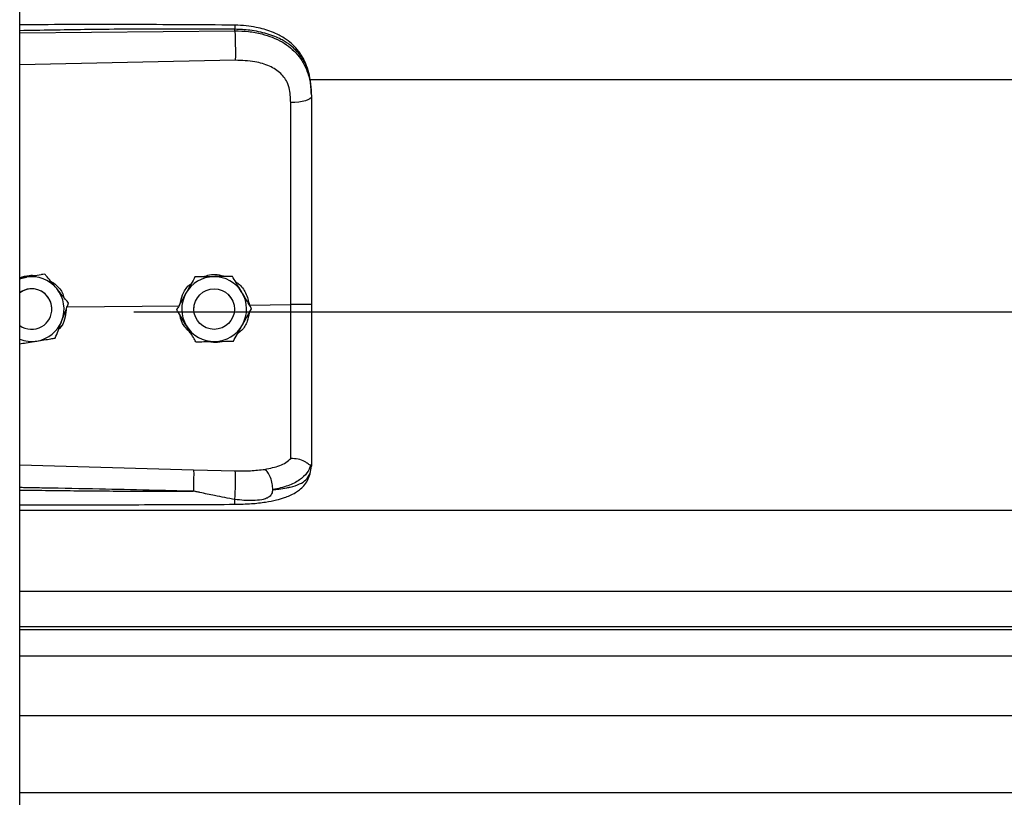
# Model space of a CAD drawing. Header units: inches. Extents: x 170 to 284, y 215 to 248.
# Tile 214 of 256: x 177.837 to 178.097, y 242.838 to 243.044. Entities that reach past the tile are written whole.
import ezdxf

# ---------------------------------------------------------------- set-up
doc = ezdxf.new("R2010")
doc.units = ezdxf.units.IN
doc.header["$LTSCALE"] = 0.25
doc.header["$MEASUREMENT"] = 0
doc.layers.add('LH BENCH MOUNT', color=7, linetype='Continuous')

msp = doc.modelspace()

# ---------------------------------------------------------------- linework, layer by layer
at = {"layer": 'LH BENCH MOUNT'}
for p, q in [((177.8370342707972, 239.6426462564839), (177.8370342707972, 243.843095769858)), ((177.893881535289, 243.0407132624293), (177.893881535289, 243.0411246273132)), ((177.8370342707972, 243.0401765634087), (177.893881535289, 243.0407132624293)), ((177.8939774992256, 243.0329244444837), (177.8370342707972, 243.0317148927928)), ((177.9135824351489, 243.0278492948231), (181.7928031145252, 243.0278492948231)), ((177.9140770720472, 243.0237900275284), (177.9140770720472, 243.0233017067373)), ((177.843686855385, 242.9764447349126), (177.8427582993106, 242.9762936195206)), ((177.843686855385, 242.9764430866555), (177.843686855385, 242.9764447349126)), ((177.8388087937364, 242.9756485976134), (177.8370342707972, 242.9753597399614)), ((177.8833259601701, 242.9756849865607), (177.8833259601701, 242.9756866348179)), ((177.8932094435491, 242.9758332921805), (177.8932094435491, 242.9758349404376)), ((177.8920499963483, 242.9711077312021), (177.8929888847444, 242.9699438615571)), ((177.8499405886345, 242.9687882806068), (177.8499405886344, 242.968789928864)), ((177.8929888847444, 242.9699438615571), (177.8931309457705, 242.9696907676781)), ((177.897705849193, 242.9682668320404), (177.9086194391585, 242.9683713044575)), ((177.8455346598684, 242.9671987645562), (177.8455346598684, 242.9671995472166)), ((177.8495684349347, 242.9678060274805), (177.8792664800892, 242.9680903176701)), ((177.8672020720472, 242.9664568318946), (181.8391864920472, 242.9664568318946)), ((177.8785126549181, 242.9670514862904), (177.8785126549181, 242.9670531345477)), ((177.8830459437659, 242.9671995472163), (177.8830795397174, 242.9677981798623)), ((177.8830459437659, 242.9671995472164), (177.8830459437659, 242.9671987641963)), ((177.8937282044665, 242.9676396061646), (177.8937463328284, 242.9671995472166)), ((177.8937463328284, 242.9671987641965), (177.8937463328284, 242.9671995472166)), ((177.8982796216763, 242.96734809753), (177.8982796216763, 242.9673497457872)), ((177.8370342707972, 242.9260431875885), (177.8829699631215, 242.9247113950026)), ((177.8829699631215, 242.9247113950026), (177.8939556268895, 242.9244492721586)), ((177.913737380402, 242.9237346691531), (177.9140770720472, 242.9257198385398)), ((177.9140770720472, 242.9262486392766), (177.9140770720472, 242.9257198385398)), ((177.8370342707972, 242.9140712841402), (181.8693542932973, 242.9140712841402)), ((177.8370342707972, 242.8926922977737), (181.8693542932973, 242.8926922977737)), ((181.8693542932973, 242.8832070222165), (177.8370342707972, 242.8832070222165)), ((177.8370342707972, 242.8825676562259), (181.8693542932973, 242.8825676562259)), ((177.8370342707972, 242.8755495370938), (181.8693542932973, 242.8755495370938)), ((177.8370342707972, 242.8598654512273), (181.8693542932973, 242.8598654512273)), ((177.8370342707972, 242.8394774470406), (181.8693542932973, 242.8394774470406))]:
    msp.add_line(p, q, dxfattribs=at)
at = {"layer": 'LH BENCH MOUNT', "flags": 128}
for points in [[(177.9140770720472, 243.0233017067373), (177.9139731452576, 243.023005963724), (177.9136651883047, 243.0227211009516), (177.9131645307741, 243.0224575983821), (177.9124895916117, 243.0222251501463), (177.9116652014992, 243.0220323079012), (177.9107216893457, 243.0218861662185), (177.9096937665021, 243.0217921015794), (177.9086192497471, 243.0217535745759)], [(177.8370342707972, 242.9751591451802), (177.8377177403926, 242.9753967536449), (177.8388087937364, 242.9756485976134)]]:
    msp.add_lwpolyline(points, dxfattribs=at)
at = {"layer": 'LH BENCH MOUNT'}
msp.add_circle((177.8883961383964, 242.9671987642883), 0.005350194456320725, dxfattribs=at)
for centre, radius, start, end in [((177.8401844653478, 242.9671995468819), 0.008560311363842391, 39.24773070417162, 99.24772960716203), ((177.8883961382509, 242.9671995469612), 0.008560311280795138, 90.85968127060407, 150.8596805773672), ((177.8883961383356, 242.9671995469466), 0.008560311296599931, 30.85968260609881, 90.85968183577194), ((177.8401844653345, 242.9671995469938), 0.005350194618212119, 39.24773075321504, 126.0718980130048), ((177.8401844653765, 242.9671987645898), 0.005350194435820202, 300.0097421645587, 126.0718999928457), ((177.8401844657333, 242.9671995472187), 0.008560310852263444, 339.2477292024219, 39.24773059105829), ((177.8883961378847, 242.9671995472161), 0.008560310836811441, 150.8596808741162, 210.8596823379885), ((177.8883961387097, 242.9671995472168), 0.00856031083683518, 330.8596808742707, 30.8596823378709), ((177.8401844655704, 242.9671995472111), 0.005350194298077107, 5.903435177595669e-08, 39.2477305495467), ((177.8401844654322, 242.9671995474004), 0.00856031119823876, 279.2477290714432, 339.2477287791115), ((177.8883961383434, 242.9671995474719), 0.008560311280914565, 270.8596812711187, 330.8596805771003), ((177.8401844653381, 242.9671987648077), 0.005350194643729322, 233.9281021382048, 300.009741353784), ((177.8883961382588, 242.9671995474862), 0.008560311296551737, 210.859682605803, 270.8596818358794), ((177.8401844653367, 242.9671995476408), 0.008560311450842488, 248.4076756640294, 279.2477294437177)]:
    msp.add_arc(centre, radius, start, end, dxfattribs=at)
for points, knots in [([(177.8938629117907, 243.0422167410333), (177.8846458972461, 243.042284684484), (177.8665589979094, 243.0424180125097), (177.8476154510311, 243.0423606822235), (177.837889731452, 243.0423078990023), (177.8370342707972, 243.0423032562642)], [0, 0, 0, 0, 0.4865830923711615, 0.9548405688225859, 1, 1, 1, 1]), ([(177.893881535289, 243.0411246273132), (177.8875756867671, 243.0411639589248), (177.8743366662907, 243.0412465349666), (177.8553870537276, 243.0410653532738), (177.8427465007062, 243.0408443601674), (177.8370342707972, 243.040744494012)], [0, 0, 0, 0, 0.3326703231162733, 0.6984356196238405, 1, 1, 1, 1]), ([(177.8938627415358, 243.0422008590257), (177.8938639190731, 243.0422048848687), (177.8938679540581, 243.042218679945), (177.8938731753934, 243.0421037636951), (177.8938797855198, 243.0418109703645), (177.8938808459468, 243.041395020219), (177.893881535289, 243.0411246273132)], [0, 0, 0, 0, 0.09787641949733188, 0.3353863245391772, 0.5679606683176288, 1, 1, 1, 1]), ([(177.913990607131, 243.0258331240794), (177.913871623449, 243.0269035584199), (177.9136562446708, 243.0288412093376), (177.9129113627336, 243.0313598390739), (177.912054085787, 243.0332695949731), (177.9109788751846, 243.0350222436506), (177.9096638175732, 243.0366104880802), (177.908193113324, 243.0379054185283), (177.906819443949, 243.0388653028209), (177.9053768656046, 243.039696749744), (177.9029986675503, 243.0407638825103), (177.9000622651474, 243.0415767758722), (177.8967533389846, 243.0421052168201), (177.8948615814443, 243.0421782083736), (177.8938629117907, 243.0422167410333)], [0, 0, 0, 0, 0.1084465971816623, 0.1963050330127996, 0.269182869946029, 0.3279968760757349, 0.4149595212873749, 0.4916410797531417, 0.53897604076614, 0.5941910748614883, 0.6694152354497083, 0.8148545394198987, 0.9022606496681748, 1, 1, 1, 1]), ([(177.9140770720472, 243.0237900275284), (177.9140143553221, 243.025146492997), (177.9138959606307, 243.0277071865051), (177.9129264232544, 243.0311981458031), (177.9116371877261, 243.0336100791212), (177.9102733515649, 243.0353128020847), (177.9091903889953, 243.0363561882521), (177.9081314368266, 243.0371846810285), (177.9071419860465, 243.0378446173), (177.9059076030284, 243.0385396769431), (177.9043135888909, 243.0392653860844), (177.9016498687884, 243.0401734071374), (177.8981147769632, 243.0409333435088), (177.8952082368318, 243.0410646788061), (177.893881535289, 243.0411246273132)], [0, 0, 0, 0, 0.1307156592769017, 0.2467609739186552, 0.3577928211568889, 0.4170971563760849, 0.4791482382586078, 0.5177152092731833, 0.5590896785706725, 0.6032945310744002, 0.6633484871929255, 0.7353692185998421, 0.8792082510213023, 1, 1, 1, 1]), ([(177.893881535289, 243.0407132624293), (177.8939032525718, 243.0401374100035), (177.8939483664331, 243.0389411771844), (177.8939893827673, 243.0367161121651), (177.8940026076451, 243.0345387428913), (177.8939856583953, 243.0334490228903), (177.8939774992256, 243.0329244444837)], [0, 0, 0, 0, 0.2406941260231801, 0.4999999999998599, 0.7593058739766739, 1, 1, 1, 1]), ([(177.893881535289, 243.0407132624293), (177.8950782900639, 243.0406816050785), (177.897510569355, 243.040617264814), (177.900840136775, 243.0399985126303), (177.9038185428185, 243.0390553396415), (177.9063501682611, 243.0378417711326), (177.9085957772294, 243.0362958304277), (177.9104583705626, 243.0344606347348), (177.9119520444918, 243.0323254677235), (177.9131212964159, 243.0297709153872), (177.9139181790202, 243.026694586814), (177.9140236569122, 243.024442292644), (177.9140770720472, 243.0233017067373)], [0, 0, 0, 0, 0.1094013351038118, 0.2223468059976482, 0.315179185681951, 0.4102231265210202, 0.5012749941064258, 0.5946006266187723, 0.6834485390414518, 0.7745330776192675, 0.8858211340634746, 1, 1, 1, 1]), ([(177.9081936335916, 243.0256868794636), (177.9081936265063, 243.0256869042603), (177.9080910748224, 243.0260458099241), (177.9075958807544, 243.0274519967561), (177.9060598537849, 243.0296546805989), (177.9029928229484, 243.0315579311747), (177.8988766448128, 243.0327695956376), (177.8957238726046, 243.0328692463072), (177.8939774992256, 243.0329244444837)], [0, 0, 0, 0, 4.497367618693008e-06, 0.06509473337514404, 0.261670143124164, 0.4753105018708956, 0.709365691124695, 1, 1, 1, 1]), ([(177.9086192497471, 243.0217535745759), (177.9085492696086, 243.0230782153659), (177.9084792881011, 243.0244028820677), (177.9081936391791, 243.0256868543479), (177.9081936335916, 243.0256868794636)], [0, 0, 0, 0, 0.999980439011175, 1, 1, 1, 1]), ([(177.9140770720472, 243.0233017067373), (177.9140770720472, 243.0196715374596), (177.9140770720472, 243.0124006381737), (177.9140770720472, 243.0013198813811), (177.9140770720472, 242.9901372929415), (177.9140770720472, 242.9791686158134), (177.9140770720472, 242.9719207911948), (177.9140770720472, 242.9684409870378)], [0, 0, 0, 0, 0.2027568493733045, 0.4061035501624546, 0.60886041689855, 0.8122072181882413, 1, 1, 1, 1]), ([(177.9086194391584, 242.9683713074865), (177.9086194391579, 242.9683713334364), (177.9086193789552, 242.9717576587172), (177.908619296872, 242.9788043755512), (177.9086192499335, 242.9894775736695), (177.90861924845, 243.0003536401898), (177.9086192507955, 243.0111409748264), (177.9086192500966, 243.0182160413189), (177.9086192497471, 243.0217535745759)], [0, 0, 0, 0, 1.439079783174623e-06, 0.1877923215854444, 0.3908439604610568, 0.5938956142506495, 0.796947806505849, 1, 1, 1, 1]), ([(177.8370342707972, 242.9754786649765), (177.8378719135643, 242.9757592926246), (177.839281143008, 242.9762314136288), (177.840754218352, 242.9761128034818), (177.8413517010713, 242.9760646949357)], [0, 0, 0, 0, 0.5943977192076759, 1, 1, 1, 1]), ([(177.843686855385, 242.9764430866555), (177.8430113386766, 242.9763330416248), (177.8416444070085, 242.9761103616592), (177.8399793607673, 242.9758391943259), (177.8390260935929, 242.9756839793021), (177.8388087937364, 242.9756485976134)], [0, 0, 0, 0, 0.4299704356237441, 0.8700602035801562, 0.9999999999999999, 0.9999999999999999, 0.9999999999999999, 0.9999999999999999]), ([(177.8468137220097, 242.9726175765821), (177.8466899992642, 242.9727690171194), (177.8457222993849, 242.9739535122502), (177.8446611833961, 242.9752522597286), (177.8437817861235, 242.9763285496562), (177.843686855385, 242.9764447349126)], [0, 0, 0, 0, 0.1156468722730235, 0.9045342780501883, 1, 1, 1, 1]), ([(177.8468137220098, 242.9726154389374), (177.8466899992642, 242.9727668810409), (177.8457222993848, 242.9739513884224), (177.8446611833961, 242.9752503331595), (177.8437817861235, 242.9763268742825), (177.843686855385, 242.9764430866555)], [0, 0, 0, 0, 0.115646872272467, 0.9045342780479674, 1, 1, 1, 1]), ([(177.8854723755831, 242.9757189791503), (177.8860413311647, 242.9759322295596), (177.8872227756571, 242.9763750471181), (177.8892673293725, 242.9764301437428), (177.8906045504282, 242.9760233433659), (177.8913167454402, 242.9758066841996)], [0, 0, 0, 0, 0.3027399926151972, 0.6286439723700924, 1, 1, 1, 1]), ([(177.8449580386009, 242.9747487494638), (177.8456074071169, 242.9743209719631), (177.8470983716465, 242.9733387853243), (177.8483999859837, 242.9716063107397), (177.8486759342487, 242.9703699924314), (177.8487313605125, 242.9701216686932)], [0, 0, 0, 0, 0.3814222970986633, 0.8757540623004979, 1, 1, 1, 1]), ([(177.8794303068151, 242.9686992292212), (177.8795927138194, 242.9694511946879), (177.879971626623, 242.9712056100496), (177.8811010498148, 242.97304611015), (177.8821408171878, 242.9737775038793), (177.8823393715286, 242.9739171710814)], [0, 0, 0, 0, 0.3776771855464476, 0.8811610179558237, 1, 1, 1, 1]), ([(177.8833259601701, 242.9756866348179), (177.8829926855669, 242.9750889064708), (177.8823182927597, 242.9738793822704), (177.8814968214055, 242.9724059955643), (177.8810265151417, 242.9715624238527), (177.8809193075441, 242.9713701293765)], [0, 0, 0, 0, 0.4299704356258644, 0.8700602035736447, 0.9999999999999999, 0.9999999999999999, 0.9999999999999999, 0.9999999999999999]), ([(177.8833259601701, 242.9756849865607), (177.8829926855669, 242.9750871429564), (177.8823182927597, 242.9738773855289), (177.8814968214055, 242.9724038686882), (177.8810265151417, 242.971560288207), (177.8809193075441, 242.9713679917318)], [0, 0, 0, 0, 0.4299704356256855, 0.8700602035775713, 0.9999999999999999, 0.9999999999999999, 0.9999999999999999, 0.9999999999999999]), ([(177.8882677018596, 242.9757610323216), (177.8869956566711, 242.9757419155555), (177.8852990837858, 242.97571641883), (177.8837208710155, 242.9756925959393), (177.8833259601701, 242.9756866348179)], [0, 0, 0, 0, 0.7497733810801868, 1, 1, 1, 1]), ([(177.8882677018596, 242.9757588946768), (177.8869956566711, 242.9757398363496), (177.8852990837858, 242.9757144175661), (177.8837208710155, 242.9756908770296), (177.8833259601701, 242.9756849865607)], [0, 0, 0, 0, 0.7497733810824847, 0.9999999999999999, 0.9999999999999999, 0.9999999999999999, 0.9999999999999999]), ([(177.8932094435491, 242.9758349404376), (177.892525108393, 242.9758247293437), (177.8911403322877, 242.9758040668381), (177.8894535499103, 242.9757788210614), (177.8884878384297, 242.9757643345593), (177.8882677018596, 242.9757610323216)], [0, 0, 0, 0, 0.4299704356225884, 0.8700602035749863, 1, 1, 1, 1]), ([(177.8932094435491, 242.9758332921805), (177.892525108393, 242.9758229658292), (177.8911403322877, 242.9758020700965), (177.8894535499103, 242.9757766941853), (177.8884878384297, 242.9757621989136), (177.8882677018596, 242.9757588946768)], [0, 0, 0, 0, 0.429970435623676, 0.8700602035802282, 0.9999999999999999, 0.9999999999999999, 0.9999999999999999, 0.9999999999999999]), ([(177.8957445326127, 242.9715925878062), (177.895644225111, 242.9717604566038), (177.8948596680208, 242.9730734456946), (177.893999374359, 242.9745130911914), (177.8932864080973, 242.975706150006), (177.8932094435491, 242.9758349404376)], [0, 0, 0, 0, 0.1156468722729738, 0.9045342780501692, 1, 1, 1, 1]), ([(177.8957445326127, 242.9715904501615), (177.895644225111, 242.9717583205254), (177.8948596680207, 242.9730713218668), (177.893999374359, 242.9745111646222), (177.8932864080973, 242.9757044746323), (177.8932094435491, 242.9758332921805)], [0, 0, 0, 0, 0.1156468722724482, 0.9045342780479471, 1, 1, 1, 1]), ([(177.8940843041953, 242.974370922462), (177.8943294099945, 242.9742230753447), (177.8954622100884, 242.9735397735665), (177.8969359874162, 242.9714403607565), (177.8974431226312, 242.969349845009), (177.897705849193, 242.9682668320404)], [0, 0, 0, 0, 0.1174426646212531, 0.5427821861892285, 1, 1, 1, 1]), ([(177.8499405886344, 242.968789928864), (177.8496764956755, 242.9691132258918), (177.8486773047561, 242.9703364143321), (177.8476036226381, 242.9716506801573), (177.8468137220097, 242.9726175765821)], [0, 0, 0, 0, 0.2643068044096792, 1, 1, 1, 1]), ([(177.8499405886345, 242.9687882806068), (177.8496764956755, 242.9691115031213), (177.8486773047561, 242.9703344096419), (177.8476036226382, 242.9716485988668), (177.8468137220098, 242.9726154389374)], [0, 0, 0, 0, 0.2643068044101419, 1, 1, 1, 1]), ([(177.8809193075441, 242.9713701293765), (177.8802998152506, 242.9702589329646), (177.8794735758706, 242.9687768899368), (177.8787049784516, 242.9673981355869), (177.8785126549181, 242.9670531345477)], [0, 0, 0, 0, 0.7497733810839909, 1, 1, 1, 1]), ([(177.8809193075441, 242.9713679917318), (177.8802998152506, 242.9702568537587), (177.8794735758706, 242.9687748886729), (177.8787049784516, 242.9673964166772), (177.8785126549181, 242.9670514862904)], [0, 0, 0, 0, 0.7497733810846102, 0.9999999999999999, 0.9999999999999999, 0.9999999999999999, 0.9999999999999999]), ([(177.8982796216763, 242.9673497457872), (177.8980655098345, 242.967708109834), (177.8972554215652, 242.9690639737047), (177.8963849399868, 242.9705208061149), (177.8957445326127, 242.9715925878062)], [0, 0, 0, 0, 0.2643068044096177, 1, 1, 1, 1]), ([(177.8982796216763, 242.96734809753), (177.8980655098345, 242.9677063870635), (177.8972554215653, 242.9690619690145), (177.8963849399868, 242.9705187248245), (177.8957445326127, 242.9715904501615)], [0, 0, 0, 0, 0.2643068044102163, 1, 1, 1, 1]), ([(177.8481893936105, 242.9641663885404), (177.8486401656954, 242.9653560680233), (177.849241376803, 242.9669427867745), (177.8498006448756, 242.9684189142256), (177.8499405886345, 242.9687882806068)], [0, 0, 0, 0, 0.7497733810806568, 1, 1, 1, 1]), ([(177.9086192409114, 242.9276807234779), (177.9086192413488, 242.9279434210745), (177.9086192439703, 242.9295179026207), (177.908619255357, 242.9329493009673), (177.908619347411, 242.9385506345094), (177.9086196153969, 242.9449904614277), (177.9086199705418, 242.9522165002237), (177.9086202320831, 242.9600913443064), (177.9086201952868, 242.9656193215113), (177.908620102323, 242.9683712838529), (177.9086201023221, 242.9683713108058)], [0, 0, 0, 0, 0.03155846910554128, 0.1891461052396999, 0.3467338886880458, 0.5043277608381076, 0.6619226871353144, 0.8309600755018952, 0.9999983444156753, 1, 1, 1, 1]), ([(177.9140770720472, 242.9684410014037), (177.9139958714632, 242.96842961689), (177.9138334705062, 242.9684068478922), (177.9125806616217, 242.9683788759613), (177.9107832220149, 242.9683628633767), (177.9093411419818, 242.968368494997), (177.9086201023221, 242.9683713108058)], [0, 0, 0, 0, 0.2500007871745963, 0.5000009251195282, 0.750000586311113, 1, 1, 1, 1]), ([(177.9140770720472, 242.9684409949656), (177.9140770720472, 242.9654036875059), (177.9140770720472, 242.9592282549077), (177.9140770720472, 242.9504412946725), (177.9140770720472, 242.9422747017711), (177.9140770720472, 242.9356946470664), (177.9140770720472, 242.9303099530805), (177.9140770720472, 242.927609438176), (177.9140770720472, 242.9262486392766)], [0, 0, 0, 0, 0.1870908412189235, 0.3803918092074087, 0.5558755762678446, 0.7364481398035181, 0.8671952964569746, 1, 1, 1, 1]), ([(177.8492746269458, 242.9670305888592), (177.8491985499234, 242.9662048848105), (177.8490364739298, 242.9644457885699), (177.8481876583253, 242.9626378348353), (177.8474034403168, 242.9619371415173), (177.8473146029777, 242.9618577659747)], [0, 0, 0, 0, 0.439592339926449, 0.9365162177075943, 1, 1, 1, 1]), ([(177.8810477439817, 242.9628086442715), (177.88094743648, 242.9629765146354), (177.8801628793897, 242.9642895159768), (177.8793025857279, 242.9657293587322), (177.8785896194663, 242.9669226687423), (177.8785126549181, 242.9670514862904)], [0, 0, 0, 0, 0.1156468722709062, 0.9045342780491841, 0.9999999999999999, 0.9999999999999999, 0.9999999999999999, 0.9999999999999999]), ([(177.88232851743, 242.9606653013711), (177.8816773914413, 242.9613274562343), (177.8803293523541, 242.9626983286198), (177.8794277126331, 242.9645692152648), (177.8793831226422, 242.9655822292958), (177.8793825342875, 242.9655955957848)], [0, 0, 0, 0, 0.4797011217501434, 0.9931347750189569, 1, 1, 1, 1]), ([(177.897599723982, 242.9661284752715), (177.8974876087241, 242.9654152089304), (177.8972249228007, 242.9637440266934), (177.8960706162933, 242.9618213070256), (177.894935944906, 242.9609698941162), (177.8945711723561, 242.9606961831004)], [0, 0, 0, 0, 0.3356490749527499, 0.7864254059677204, 1, 1, 1, 1]), ([(177.8958729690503, 242.9630311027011), (177.8964924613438, 242.964142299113), (177.8973187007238, 242.9656243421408), (177.8980872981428, 242.9670030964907), (177.8982796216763, 242.96734809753)], [0, 0, 0, 0, 0.7497733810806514, 1, 1, 1, 1]), ([(177.8464381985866, 242.9595449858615), (177.846680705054, 242.9601849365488), (177.8471714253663, 242.9614798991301), (177.8477691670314, 242.9630573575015), (177.8481113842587, 242.9639605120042), (177.8481893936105, 242.9641663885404)], [0, 0, 0, 0, 0.4299704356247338, 0.8700602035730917, 1, 1, 1, 1]), ([(177.8934663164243, 242.9587145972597), (177.8937995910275, 242.9593123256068), (177.8944739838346, 242.9605218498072), (177.8952954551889, 242.9619952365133), (177.8957657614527, 242.9628388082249), (177.8958729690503, 242.9630311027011)], [0, 0, 0, 0, 0.4299704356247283, 0.8700602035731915, 1, 1, 1, 1]), ([(177.8835828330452, 242.95856629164), (177.8833687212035, 242.9589245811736), (177.8825586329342, 242.9602801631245), (177.8816881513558, 242.9617369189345), (177.8810477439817, 242.9628086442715)], [0, 0, 0, 0, 0.2643068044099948, 1, 1, 1, 1]), ([(177.8370342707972, 242.9580138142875), (177.837594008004, 242.9581049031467), (177.8388457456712, 242.9583086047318), (177.8403897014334, 242.9585599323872), (177.8413428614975, 242.9587151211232), (177.841560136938, 242.9587504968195)], [0, 0, 0, 0, 0.3844201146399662, 0.85967688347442, 1, 1, 1, 1]), ([(177.841560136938, 242.9587504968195), (177.8428157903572, 242.9589549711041), (177.8444905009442, 242.9592276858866), (177.8460483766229, 242.9594814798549), (177.8464381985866, 242.9595449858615)], [0, 0, 0, 0, 0.7497733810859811, 1, 1, 1, 1]), ([(177.8835828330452, 242.95856629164), (177.8842671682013, 242.958576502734), (177.8856519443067, 242.9585971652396), (177.8873387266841, 242.9586224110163), (177.8883044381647, 242.9586368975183), (177.8885245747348, 242.9586401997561)], [0, 0, 0, 0, 0.4299704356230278, 0.8700602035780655, 1, 1, 1, 1]), ([(177.8906688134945, 242.9586724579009), (177.8905749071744, 242.9586358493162), (177.8898005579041, 242.958333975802), (177.8885045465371, 242.958274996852), (177.8873965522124, 242.9585275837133), (177.8870025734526, 242.958617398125)], [0, 0, 0, 0, 0.08167163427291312, 0.6734623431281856, 1, 1, 1, 1]), ([(177.8885245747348, 242.9586401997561), (177.8897966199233, 242.9586593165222), (177.8914931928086, 242.9586848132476), (177.8930714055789, 242.9587086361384), (177.8934663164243, 242.9587145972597)], [0, 0, 0, 0, 0.7497733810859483, 1, 1, 1, 1]), ([(177.9017850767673, 242.9248567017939), (177.9031586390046, 242.9251445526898), (177.9052430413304, 242.9255813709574), (177.907418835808, 242.9266220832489), (177.9082178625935, 242.9273273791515), (177.9086192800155, 242.9276817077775)], [0, 0, 0, 0, 0.4901989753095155, 0.7438846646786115, 1, 1, 1, 1]), ([(177.9138800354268, 242.9259983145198), (177.9138309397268, 242.9259897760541), (177.913730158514, 242.9259722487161), (177.9134384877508, 242.9261584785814), (177.9129730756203, 242.9264893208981), (177.9120968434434, 242.927069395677), (177.9106176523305, 242.9276875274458), (177.9092768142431, 242.9276836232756), (177.9086192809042, 242.9276817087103)], [0, 0, 0, 0, 0.1136768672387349, 0.2333502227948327, 0.3620694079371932, 0.5019163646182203, 0.755744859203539, 1, 1, 1, 1]), ([(177.8829700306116, 242.9247113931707), (177.8829766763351, 242.9244725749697), (177.8829868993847, 242.9241052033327), (177.8829848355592, 242.9232432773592), (177.8829772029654, 242.9224684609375), (177.8829629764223, 242.9216079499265), (177.8829380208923, 242.9204485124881), (177.8829116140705, 242.9196051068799), (177.8828944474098, 242.9190568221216)], [0, 0, 0, 0, 0.2394514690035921, 0.3683457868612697, 0.4999761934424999, 0.631610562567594, 0.7605158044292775, 0.9999999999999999, 0.9999999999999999, 0.9999999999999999, 0.9999999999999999]), ([(177.893870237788, 242.9168787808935), (177.8938862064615, 242.9171193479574), (177.8939198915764, 242.917626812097), (177.8939647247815, 242.9186369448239), (177.8940017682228, 242.9198243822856), (177.8940245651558, 242.9210962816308), (177.8940296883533, 242.9222997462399), (177.8940172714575, 242.9232956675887), (177.8939921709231, 242.9240350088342), (177.893967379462, 242.9243160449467), (177.8939556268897, 242.9244492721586)], [0, 0, 0, 0, 0.1098512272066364, 0.2317256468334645, 0.3631776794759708, 0.4999999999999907, 0.6368223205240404, 0.7682743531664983, 0.8901487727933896, 1, 1, 1, 1]), ([(177.8939556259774, 242.9244492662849), (177.8953076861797, 242.924441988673), (177.8980096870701, 242.9244274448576), (177.9005163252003, 242.9247119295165), (177.9017686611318, 242.9248540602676)], [0, 0, 0, 0, 0.5003922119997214, 1, 1, 1, 1]), ([(177.9038741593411, 242.9194555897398), (177.9038492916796, 242.9199855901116), (177.9037976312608, 242.921086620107), (177.9033219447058, 242.92274907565), (177.9026172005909, 242.9241371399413), (177.9020540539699, 242.924622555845), (177.9017828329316, 242.9248563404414)], [0, 0, 0, 0, 0.2405618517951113, 0.4997464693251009, 0.7590693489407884, 1, 1, 1, 1]), ([(177.9138842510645, 242.9259981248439), (177.9136086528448, 242.925276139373), (177.9130425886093, 242.9237932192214), (177.9109897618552, 242.9219599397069), (177.9080015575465, 242.9204019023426), (177.9052744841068, 242.9197787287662), (177.903874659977, 242.9194588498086)], [0, 0, 0, 0, 0.2305257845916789, 0.4734878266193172, 0.7297379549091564, 1, 1, 1, 1]), ([(177.9140770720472, 242.9262486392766), (177.9140770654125, 242.9262473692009), (177.9140769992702, 242.9262347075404), (177.9140698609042, 242.9261305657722), (177.9139714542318, 242.9260522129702), (177.9138837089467, 242.9259823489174)], [0, 0, 0, 0, 0.01193493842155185, 0.118981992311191, 1, 1, 1, 1]), ([(177.8938245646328, 242.9156256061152), (177.8953126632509, 242.9156616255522), (177.8980938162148, 242.9157289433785), (177.9018287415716, 242.9161519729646), (177.9047040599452, 242.9167112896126), (177.9068054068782, 242.9173197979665), (177.9083882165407, 242.9179279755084), (177.9097639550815, 242.918623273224), (177.9110359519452, 242.9195060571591), (177.912163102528, 242.9205809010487), (177.9131768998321, 242.9219997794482), (177.9135315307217, 242.9231017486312), (177.9137203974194, 242.9236886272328)], [0, 0, 0, 0, 0.1696911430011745, 0.3171409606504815, 0.4424359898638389, 0.5384364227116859, 0.6083291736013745, 0.684095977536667, 0.7426779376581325, 0.8151683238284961, 0.9015637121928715, 1, 1, 1, 1]), ([(177.903875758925, 242.9194571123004), (177.9044220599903, 242.9195142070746), (177.905727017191, 242.9196505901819), (177.9071257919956, 242.9198787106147), (177.9080807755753, 242.9200725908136), (177.9093141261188, 242.9203504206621), (177.9110004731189, 242.920916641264), (177.9128202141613, 242.9220421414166), (177.9134257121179, 242.9231595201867), (177.913737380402, 242.9237346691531)], [0, 0, 0, 0, 0.1091879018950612, 0.260818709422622, 0.307798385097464, 0.3355235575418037, 0.5627886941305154, 0.7749539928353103, 1, 1, 1, 1]), ([(177.88289436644, 242.9190544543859), (177.8789943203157, 242.9191537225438), (177.870724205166, 242.9193642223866), (177.8576122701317, 242.9196463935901), (177.8466643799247, 242.9198589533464), (177.8396482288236, 242.919987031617), (177.8374732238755, 242.9200250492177), (177.8370342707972, 242.9200327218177)], [0, 0, 0, 0, 0.2551597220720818, 0.5410705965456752, 0.8577348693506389, 0.9712884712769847, 1, 1, 1, 1]), ([(177.8370342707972, 242.9193876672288), (177.8396319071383, 242.9193557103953), (177.8446979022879, 242.9192933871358), (177.8522620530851, 242.9192125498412), (177.8599142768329, 242.9191432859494), (177.8676722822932, 242.9190917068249), (177.8753948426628, 242.9190586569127), (177.8804317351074, 242.9190558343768), (177.8828943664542, 242.9190544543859)], [0, 0, 0, 0, 0.169941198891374, 0.3314248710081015, 0.4948424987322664, 0.6705311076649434, 0.8389164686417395, 1, 1, 1, 1]), ([(177.893870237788, 242.9168787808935), (177.8920894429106, 242.9172248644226), (177.8890343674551, 242.9178185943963), (177.8855984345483, 242.9185386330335), (177.8838602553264, 242.9188959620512), (177.8833626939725, 242.9189971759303), (177.8832121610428, 242.9190232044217), (177.8831618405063, 242.9190319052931)], [0, 0, 0, 0, 0.5022803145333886, 0.861696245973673, 0.9584272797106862, 0.9861029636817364, 1, 1, 1, 1]), ([(177.903875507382, 242.9194539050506), (177.9038009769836, 242.9190835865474), (177.9036970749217, 242.9185673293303), (177.9033252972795, 242.9179699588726), (177.9029046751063, 242.9175370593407), (177.9021009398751, 242.917092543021), (177.9006236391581, 242.9167309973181), (177.8978627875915, 242.9164908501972), (177.8954660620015, 242.9167237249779), (177.8938702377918, 242.916878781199)], [0, 0, 0, 0, 0.1001269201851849, 0.1395859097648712, 0.1897135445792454, 0.2582342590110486, 0.369735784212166, 0.5803479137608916, 1, 1, 1, 1]), ([(177.8938244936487, 242.915647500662), (177.8938251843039, 242.915640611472), (177.8938317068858, 242.9155755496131), (177.8938426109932, 242.9157652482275), (177.8938567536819, 242.9160921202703), (177.8938654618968, 242.9165246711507), (177.8938693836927, 242.9168154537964), (177.8938702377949, 242.9168787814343)], [0, 0, 0, 0, 0.03436730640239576, 0.3245665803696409, 0.6210149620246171, 0.9174633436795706, 0.9999999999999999, 0.9999999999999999, 0.9999999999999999, 0.9999999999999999]), ([(177.8370342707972, 242.9154884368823), (177.840700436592, 242.9154891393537), (177.8521729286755, 242.9154913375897), (177.8711037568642, 242.9155191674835), (177.8863669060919, 242.9155906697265), (177.8938245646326, 242.9156256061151)], [0, 0, 0, 0, 0.1936599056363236, 0.6060178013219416, 0.9999999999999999, 0.9999999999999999, 0.9999999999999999, 0.9999999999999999])]:
    msp.add_open_spline(points, degree=3, knots=knots, dxfattribs=at)

doc.saveas('drawing.dxf')
